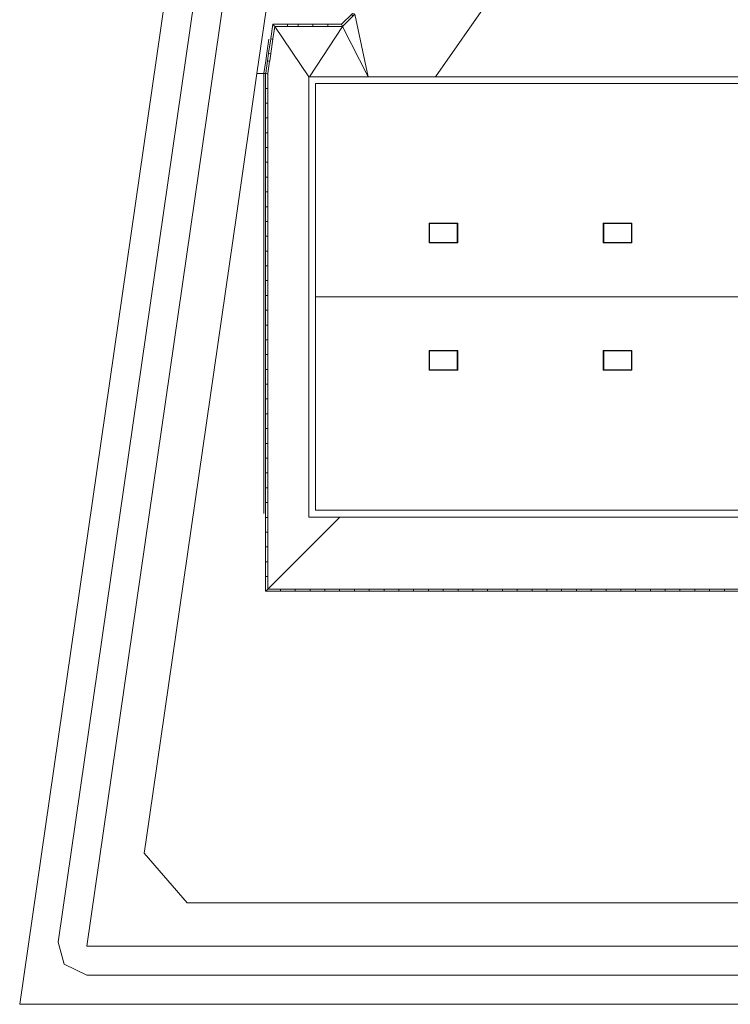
# Model space of a CAD drawing. Header units: millimetres. Extents: x -2624 to 101766, y -16 to 109490.
# Tile 1 of 151: x -2624 to 46357, y 0 to 67890. Entities that reach past the tile are written whole.
import ezdxf

# ---------------------------------------------------------------- set-up
doc = ezdxf.new("R2010")
doc.units = ezdxf.units.MM
doc.header["$MEASUREMENT"] = 0
for name, color, linetype in [('Finitions - Etanchéité.5-Etanchéité', 7, 'Continuous'), ('L1', 7, 'Continuous'), ('Métal _ Bardage.Charp_Couv_Bard_Métal', 7, 'Continuous'), ('Métal _ Finitions.Charp_Couv_Bard_Méta', 7, 'Continuous'), ('Nouveau_VRD _ Voirie 3d.VRD', 7, 'Continuous'), ('VRD _ Bordure.VRD', 7, 'Continuous')]:
    doc.layers.add(name, color=color, linetype=linetype)

# ---------------------------------------------------------------- blocks, each defined once
blk = doc.blocks.new('Élément de coupe_10')
at = {"layer": 'Finitions - Etanchéité.5-Etanchéité', "color": 5, "linetype": 'Continuous', "lineweight": 15}
for p, q in [((25612, 53856), (25605, 53861)), ((27566, 53861), (25605, 53861)), ((25605, 53861), (25605, 52504)), ((25614, 53854), (25612, 53856)), ((25617, 53851), (25614, 53854)), ((25622, 53847), (25617, 53851)), ((25630, 52532), (25630, 53838)), ((25630, 53838), (27540, 53838)), ((27540, 53838), (27540, 52532)), ((27549, 53847), (27553, 53851)), ((27553, 53851), (27557, 53854)), ((27557, 53854), (27559, 53856)), ((27559, 53856), (27566, 53861)), ((27566, 52504), (27566, 53861)), ((25612, 52513), (25605, 52504)), ((25605, 52504), (27566, 52504)), ((25614, 52515), (25612, 52513)), ((25617, 52519), (25614, 52515)), ((25622, 52523), (25617, 52519)), ((25630, 52532), (25622, 52523)), ((27540, 52532), (25630, 52532)), ((27549, 52523), (27553, 52519)), ((27553, 52519), (27557, 52515)), ((27557, 52515), (27559, 52513)), ((27559, 52513), (27566, 52504))]:
    blk.add_line(p, q, dxfattribs=at)
blk = doc.blocks.new('Élément de coupe_11')
at = {"layer": 'Finitions - Etanchéité.5-Etanchéité', "color": 252, "linetype": 'Continuous', "lineweight": 15}
blk.add_line((88401, 48778), (17769, 48778), dxfattribs=at)
blk = doc.blocks.new('Élément de coupe_12')
at = {"layer": 'Finitions - Etanchéité.5-Etanchéité', "color": 5, "linetype": 'Continuous', "lineweight": 15}
for p, q in [((25612, 45081), (25605, 45090)), ((25605, 45090), (27566, 45090)), ((25605, 43732), (25605, 45090)), ((25614, 45078), (25612, 45081)), ((25617, 45075), (25614, 45078)), ((25622, 45071), (25617, 45075)), ((25630, 45062), (25622, 45071)), ((25630, 45062), (25630, 43755)), ((27540, 45062), (25630, 45062)), ((27540, 43755), (27540, 45062)), ((27549, 45071), (27553, 45075)), ((27553, 45075), (27557, 45078)), ((27557, 45078), (27559, 45081)), ((27559, 45081), (27566, 45090)), ((27566, 45090), (27566, 43732)), ((25612, 43737), (25605, 43732)), ((27566, 43732), (25605, 43732)), ((25614, 43739), (25612, 43737)), ((25617, 43742), (25614, 43739)), ((25622, 43746), (25617, 43742)), ((25630, 43755), (27540, 43755)), ((27549, 43746), (27553, 43742)), ((27553, 43742), (27557, 43739)), ((27557, 43739), (27559, 43737)), ((27559, 43737), (27566, 43732))]:
    blk.add_line(p, q, dxfattribs=at)
blk = doc.blocks.new('Élément de coupe_14')
at = {"layer": 'Métal _ Finitions.Charp_Couv_Bard_Méta', "color": 7, "linetype": 'Continuous', "lineweight": 15}
for p, q in [((17769, 34067), (88401, 34067)), ((17299, 33597), (88871, 33597))]:
    blk.add_line(p, q, dxfattribs=at)
blk = doc.blocks.new('Élément de coupe_15')
at = {"layer": 'Métal _ Finitions.Charp_Couv_Bard_Méta', "color": 7, "linetype": 'Continuous', "lineweight": 15}
for p, q in [((17299, 33597), (17299, 63959)), ((17769, 34067), (17769, 63489))]:
    blk.add_line(p, q, dxfattribs=at)
blk = doc.blocks.new('Élément de coupe_16')
at = {"layer": 'Métal _ Bardage.Charp_Couv_Bard_Métal', "color": 7, "linetype": 'Continuous', "lineweight": 15}
for p, q in [((17298, 33596), (17298, 33697)), ((17298, 33697), (17299, 33697)), ((17298, 33596), (17299, 33596))]:
    blk.add_line(p, q, dxfattribs=at)
blk = doc.blocks.new('Élément de coupe_17')
at = {"layer": 'Métal _ Bardage.Charp_Couv_Bard_Métal', "color": 7, "linetype": 'Continuous', "lineweight": 15}
for p, q in [((17299, 33597), (17299, 33596)), ((17399, 33596), (17299, 33596)), ((17399, 33596), (17399, 33597))]:
    blk.add_line(p, q, dxfattribs=at)
blk = doc.blocks.new('Élément de coupe_18')
at = {"layer": 'Métal _ Finitions.Charp_Couv_Bard_Méta', "color": 7, "linetype": 'Continuous', "lineweight": 15}
for p, q in [((47871, 63959), (17299, 63959)), ((47401, 63489), (17769, 63489))]:
    blk.add_line(p, q, dxfattribs=at)
blk = doc.blocks.new('Élément de coupe_20')
at = {"layer": 'Finitions - Etanchéité.5-Etanchéité', "color": 5, "linetype": 'Continuous', "lineweight": 15}
for p, q in [((37612, 53856), (37605, 53861)), ((39566, 53861), (37605, 53861)), ((37605, 53861), (37605, 52504)), ((37614, 53854), (37612, 53856)), ((37617, 53851), (37614, 53854)), ((37622, 53847), (37617, 53851)), ((37630, 52532), (37630, 53838)), ((37630, 53838), (39540, 53838)), ((39540, 53838), (39540, 52532)), ((39549, 53847), (39553, 53851)), ((39553, 53851), (39557, 53854)), ((39557, 53854), (39559, 53856)), ((39559, 53856), (39566, 53861)), ((39566, 52504), (39566, 53861)), ((37612, 52513), (37605, 52504)), ((37605, 52504), (39566, 52504)), ((37614, 52515), (37612, 52513)), ((37617, 52519), (37614, 52515)), ((37622, 52523), (37617, 52519)), ((37630, 52532), (37622, 52523)), ((39540, 52532), (37630, 52532)), ((39549, 52523), (39553, 52519)), ((39553, 52519), (39557, 52515)), ((39557, 52515), (39559, 52513)), ((39559, 52513), (39566, 52504))]:
    blk.add_line(p, q, dxfattribs=at)
blk = doc.blocks.new('Élément de coupe_21')
at = {"layer": 'Finitions - Etanchéité.5-Etanchéité', "color": 5, "linetype": 'Continuous', "lineweight": 15}
for p, q in [((37612, 45081), (37605, 45090)), ((37605, 45090), (39566, 45090)), ((37605, 43732), (37605, 45090)), ((37614, 45078), (37612, 45081)), ((37617, 45075), (37614, 45078)), ((37622, 45071), (37617, 45075)), ((37630, 45062), (37622, 45071)), ((37630, 45062), (37630, 43755)), ((39540, 45062), (37630, 45062)), ((39540, 43755), (39540, 45062)), ((39549, 45071), (39553, 45075)), ((39553, 45075), (39557, 45078)), ((39557, 45078), (39559, 45081)), ((39559, 45081), (39566, 45090)), ((39566, 45090), (39566, 43732)), ((37612, 43737), (37605, 43732)), ((39566, 43732), (37605, 43732)), ((37614, 43739), (37612, 43737)), ((37617, 43742), (37614, 43739)), ((37622, 43746), (37617, 43742)), ((37630, 43755), (39540, 43755)), ((39549, 43746), (39553, 43742)), ((39553, 43742), (39557, 43739)), ((39557, 43739), (39559, 43737)), ((39559, 43737), (39566, 43732))]:
    blk.add_line(p, q, dxfattribs=at)
blk = doc.blocks.new('Élément de coupe_26')
at = {"layer": 'L1', "color": 7, "linetype": 'Continuous', "lineweight": 15}
for p, q in [((13730, 64173), (12340, 54558)), ((14210, 64173), (13730, 64173)), ((12340, 54558), (6067, 11184)), ((5957, 10429), (6067, 11184)), ((5957, 10429), (8926, 7000)), ((61175, 7000), (8926, 7000))]:
    blk.add_line(p, q, dxfattribs=at)
blk = doc.blocks.new('Élément de coupe_27')
at = {"layer": 'L1', "color": 7, "linetype": 'Continuous', "lineweight": 15}
for p, q in [((7996, 73426), (-2624, 0)), ((9769, 71711), (17, 4286)), ((436, 2779), (17, 4286)), ((436, 2779), (1996, 2000)), ((1996, 2000), (66206, 2000)), ((64908, 0), (-2624, 0))]:
    blk.add_line(p, q, dxfattribs=at)
blk = doc.blocks.new('Élément de coupe_33')
at = {"layer": 'VRD _ Bordure.VRD', "color": 7, "linetype": 'Continuous', "lineweight": 15}
for p, q in [((15350, 28601), (15350, 28627)), ((15350, 28597), (15350, 28601)), ((15350, 28590), (15350, 28597)), ((15350, 28582), (15350, 28590)), ((15350, 28477), (15350, 28582)), ((16370, 28601), (16370, 28627)), ((16370, 28597), (16370, 28601)), ((16370, 28590), (16370, 28597)), ((16370, 28582), (16370, 28590)), ((16370, 28477), (16370, 28582)), ((17390, 28601), (17390, 28627)), ((17390, 28597), (17390, 28601)), ((17390, 28590), (17390, 28597)), ((17390, 28582), (17390, 28590)), ((17390, 28477), (17390, 28582)), ((18410, 28601), (18410, 28627)), ((18410, 28597), (18410, 28601)), ((18410, 28590), (18410, 28597)), ((18410, 28582), (18410, 28590)), ((18410, 28477), (18410, 28582)), ((19430, 28601), (19430, 28627)), ((19430, 28597), (19430, 28601)), ((19430, 28590), (19430, 28597)), ((19430, 28582), (19430, 28590)), ((19430, 28477), (19430, 28582)), ((20450, 28601), (20450, 28627)), ((20450, 28597), (20450, 28601)), ((20450, 28590), (20450, 28597)), ((20450, 28582), (20450, 28590)), ((20450, 28477), (20450, 28582)), ((21470, 28601), (21470, 28627)), ((21470, 28597), (21470, 28601)), ((21470, 28590), (21470, 28597)), ((21470, 28582), (21470, 28590)), ((21470, 28477), (21470, 28582)), ((22490, 28601), (22490, 28627)), ((22490, 28597), (22490, 28601)), ((22490, 28590), (22490, 28597)), ((22490, 28582), (22490, 28590)), ((22490, 28477), (22490, 28582)), ((23510, 28601), (23510, 28627)), ((23510, 28597), (23510, 28601)), ((23510, 28590), (23510, 28597)), ((23510, 28582), (23510, 28590)), ((23510, 28477), (23510, 28582)), ((24530, 28601), (24530, 28627)), ((24530, 28597), (24530, 28601)), ((24530, 28590), (24530, 28597)), ((24530, 28582), (24530, 28590)), ((24530, 28477), (24530, 28582)), ((25550, 28601), (25550, 28627)), ((25550, 28597), (25550, 28601)), ((25550, 28590), (25550, 28597)), ((25550, 28582), (25550, 28590)), ((25550, 28477), (25550, 28582)), ((26570, 28601), (26570, 28627)), ((26570, 28597), (26570, 28601)), ((26570, 28590), (26570, 28597)), ((26570, 28582), (26570, 28590)), ((26570, 28477), (26570, 28582)), ((27590, 28601), (27590, 28627)), ((27590, 28597), (27590, 28601)), ((27590, 28590), (27590, 28597)), ((27590, 28582), (27590, 28590)), ((27590, 28477), (27590, 28582)), ((28610, 28601), (28610, 28627)), ((28610, 28597), (28610, 28601)), ((28610, 28590), (28610, 28597)), ((28610, 28582), (28610, 28590)), ((28610, 28477), (28610, 28582)), ((29630, 28601), (29630, 28627)), ((29630, 28597), (29630, 28601)), ((29630, 28590), (29630, 28597)), ((29630, 28582), (29630, 28590)), ((29630, 28477), (29630, 28582)), ((30650, 28601), (30650, 28627)), ((30650, 28597), (30650, 28601)), ((30650, 28590), (30650, 28597)), ((30650, 28582), (30650, 28590)), ((30650, 28477), (30650, 28582)), ((31670, 28601), (31670, 28627)), ((31670, 28597), (31670, 28601)), ((31670, 28590), (31670, 28597)), ((31670, 28582), (31670, 28590)), ((31670, 28477), (31670, 28582)), ((32690, 28601), (32690, 28627)), ((32690, 28597), (32690, 28601)), ((32690, 28590), (32690, 28597)), ((32690, 28582), (32690, 28590)), ((32690, 28477), (32690, 28582)), ((33710, 28601), (33710, 28627)), ((33710, 28597), (33710, 28601)), ((33710, 28590), (33710, 28597)), ((33710, 28582), (33710, 28590)), ((33710, 28477), (33710, 28582)), ((34730, 28601), (34730, 28627)), ((34730, 28597), (34730, 28601)), ((34730, 28590), (34730, 28597)), ((34730, 28582), (34730, 28590)), ((34730, 28477), (34730, 28582)), ((35750, 28601), (35750, 28627)), ((35750, 28597), (35750, 28601)), ((35750, 28590), (35750, 28597)), ((35750, 28582), (35750, 28590)), ((35750, 28477), (35750, 28582)), ((36770, 28601), (36770, 28627)), ((36770, 28597), (36770, 28601)), ((36770, 28590), (36770, 28597)), ((36770, 28582), (36770, 28590)), ((36770, 28477), (36770, 28582)), ((37790, 28601), (37790, 28627)), ((37790, 28597), (37790, 28601)), ((37790, 28590), (37790, 28597)), ((37790, 28582), (37790, 28590)), ((37790, 28477), (37790, 28582)), ((38810, 28601), (38810, 28627)), ((38810, 28597), (38810, 28601)), ((38810, 28590), (38810, 28597)), ((38810, 28582), (38810, 28590)), ((38810, 28477), (38810, 28582)), ((39830, 28601), (39830, 28627)), ((39830, 28597), (39830, 28601)), ((39830, 28590), (39830, 28597)), ((39830, 28582), (39830, 28590)), ((39830, 28477), (39830, 28582)), ((40850, 28601), (40850, 28627)), ((40850, 28597), (40850, 28601)), ((40850, 28590), (40850, 28597)), ((40850, 28582), (40850, 28590)), ((40850, 28477), (40850, 28582)), ((41870, 28601), (41870, 28627)), ((41870, 28597), (41870, 28601)), ((41870, 28590), (41870, 28597)), ((41870, 28582), (41870, 28590)), ((41870, 28477), (41870, 28582)), ((42890, 28601), (42890, 28627)), ((42890, 28597), (42890, 28601)), ((42890, 28590), (42890, 28597)), ((42890, 28582), (42890, 28590)), ((42890, 28477), (42890, 28582)), ((43910, 28601), (43910, 28627)), ((43910, 28597), (43910, 28601)), ((43910, 28590), (43910, 28597)), ((43910, 28582), (43910, 28590)), ((43910, 28477), (43910, 28582)), ((44930, 28601), (44930, 28627)), ((44930, 28597), (44930, 28601)), ((44930, 28590), (44930, 28597)), ((44930, 28582), (44930, 28590)), ((44930, 28477), (44930, 28582)), ((45950, 28601), (45950, 28627)), ((45950, 28597), (45950, 28601)), ((45950, 28590), (45950, 28597)), ((45950, 28582), (45950, 28590)), ((45950, 28477), (45950, 28582)), ((46970, 28601), (46970, 28627)), ((46970, 28597), (46970, 28601)), ((46970, 28590), (46970, 28597)), ((46970, 28582), (46970, 28590)), ((46970, 28477), (46970, 28582)), ((47990, 28601), (47990, 28627)), ((47990, 28597), (47990, 28601)), ((47990, 28590), (47990, 28597)), ((47990, 28582), (47990, 28590)), ((47990, 28477), (47990, 28582)), ((49010, 28601), (49010, 28627)), ((49010, 28597), (49010, 28601)), ((49010, 28590), (49010, 28597)), ((49010, 28582), (49010, 28590)), ((49010, 28477), (49010, 28582)), ((50030, 28601), (50030, 28627)), ((50030, 28597), (50030, 28601)), ((50030, 28590), (50030, 28597)), ((50030, 28582), (50030, 28590)), ((50030, 28477), (50030, 28582)), ((51050, 28601), (51050, 28627)), ((51050, 28597), (51050, 28601)), ((51050, 28590), (51050, 28597)), ((51050, 28582), (51050, 28590)), ((51050, 28477), (51050, 28582)), ((52070, 28601), (52070, 28627)), ((52070, 28597), (52070, 28601)), ((52070, 28590), (52070, 28597)), ((52070, 28582), (52070, 28590)), ((52070, 28477), (52070, 28582)), ((53090, 28601), (53090, 28627)), ((53090, 28597), (53090, 28601)), ((53090, 28590), (53090, 28597)), ((53090, 28582), (53090, 28590)), ((53090, 28477), (53090, 28582)), ((54110, 28601), (54110, 28627)), ((54110, 28597), (54110, 28601)), ((54110, 28590), (54110, 28597)), ((54110, 28582), (54110, 28590)), ((54110, 28477), (54110, 28582)), ((55130, 28601), (55130, 28627)), ((55130, 28597), (55130, 28601)), ((55130, 28590), (55130, 28597)), ((55130, 28582), (55130, 28590)), ((55130, 28477), (55130, 28582)), ((56150, 28601), (56150, 28627)), ((56150, 28597), (56150, 28601)), ((56150, 28590), (56150, 28597)), ((56150, 28582), (56150, 28590)), ((56150, 28477), (56150, 28582)), ((57170, 28601), (57170, 28627)), ((57170, 28597), (57170, 28601)), ((57170, 28590), (57170, 28597)), ((57170, 28582), (57170, 28590)), ((57170, 28477), (57170, 28582)), ((58190, 28601), (58190, 28627)), ((58190, 28597), (58190, 28601)), ((58190, 28590), (58190, 28597)), ((58190, 28582), (58190, 28590)), ((58190, 28477), (58190, 28582)), ((59210, 28601), (59210, 28627)), ((59210, 28597), (59210, 28601)), ((59210, 28590), (59210, 28597)), ((59210, 28582), (59210, 28590)), ((59210, 28477), (59210, 28582)), ((60230, 28601), (60230, 28627)), ((60230, 28597), (60230, 28601)), ((60230, 28590), (60230, 28597)), ((60230, 28582), (60230, 28590)), ((60230, 28477), (60230, 28582)), ((61250, 28601), (61250, 28627)), ((61250, 28597), (61250, 28601)), ((61250, 28590), (61250, 28597)), ((61250, 28582), (61250, 28590)), ((61250, 28477), (61250, 28582)), ((62270, 28601), (62270, 28627)), ((62270, 28597), (62270, 28601)), ((62270, 28590), (62270, 28597)), ((62270, 28582), (62270, 28590)), ((62270, 28477), (62270, 28582)), ((63290, 28601), (63290, 28627)), ((63290, 28597), (63290, 28601)), ((63290, 28590), (63290, 28597)), ((63290, 28582), (63290, 28590)), ((63290, 28477), (63290, 28582)), ((64310, 28601), (64310, 28627)), ((64310, 28597), (64310, 28601)), ((64310, 28590), (64310, 28597)), ((64310, 28582), (64310, 28590)), ((64310, 28477), (64310, 28582)), ((65330, 28601), (65330, 28627)), ((65330, 28597), (65330, 28601)), ((65330, 28590), (65330, 28597)), ((65330, 28582), (65330, 28590)), ((65330, 28477), (65330, 28582)), ((66350, 28601), (66350, 28627)), ((66350, 28597), (66350, 28601)), ((66350, 28590), (66350, 28597)), ((66350, 28582), (66350, 28590)), ((66350, 28477), (66350, 28582)), ((67370, 28601), (67370, 28627)), ((67370, 28597), (67370, 28601)), ((67370, 28590), (67370, 28597)), ((67370, 28582), (67370, 28590)), ((67370, 28477), (67370, 28582)), ((68390, 28601), (68390, 28627)), ((68390, 28597), (68390, 28601)), ((68390, 28590), (68390, 28597)), ((68390, 28582), (68390, 28590)), ((68390, 28477), (68390, 28582)), ((69410, 28601), (69410, 28627)), ((69410, 28597), (69410, 28601)), ((69410, 28590), (69410, 28597)), ((69410, 28582), (69410, 28590)), ((69410, 28477), (69410, 28582)), ((70430, 28601), (70430, 28627)), ((70430, 28597), (70430, 28601)), ((70430, 28590), (70430, 28597)), ((70430, 28582), (70430, 28590)), ((70430, 28477), (70430, 28582)), ((71450, 28601), (71450, 28627)), ((71450, 28597), (71450, 28601)), ((71450, 28590), (71450, 28597)), ((71450, 28582), (71450, 28590)), ((71450, 28477), (71450, 28582)), ((72470, 28601), (72470, 28627)), ((72470, 28597), (72470, 28601)), ((72470, 28590), (72470, 28597)), ((72470, 28582), (72470, 28590)), ((72470, 28477), (72470, 28582)), ((73490, 28601), (73490, 28627)), ((73490, 28597), (73490, 28601)), ((73490, 28590), (73490, 28597)), ((73490, 28582), (73490, 28590)), ((73490, 28477), (73490, 28582)), ((74510, 28601), (74510, 28627)), ((74510, 28597), (74510, 28601)), ((74510, 28590), (74510, 28597)), ((74510, 28582), (74510, 28590)), ((74510, 28477), (74510, 28582)), ((75530, 28601), (75530, 28627)), ((75530, 28597), (75530, 28601)), ((75530, 28590), (75530, 28597)), ((75530, 28582), (75530, 28590)), ((75530, 28477), (75530, 28582)), ((76550, 28601), (76550, 28627)), ((76550, 28597), (76550, 28601)), ((76550, 28590), (76550, 28597)), ((76550, 28582), (76550, 28590)), ((76550, 28477), (76550, 28582)), ((77570, 28601), (77570, 28627)), ((77570, 28597), (77570, 28601)), ((77570, 28590), (77570, 28597)), ((77570, 28582), (77570, 28590)), ((77570, 28477), (77570, 28582)), ((78590, 28601), (78590, 28627)), ((78590, 28597), (78590, 28601)), ((78590, 28590), (78590, 28597)), ((78590, 28582), (78590, 28590)), ((78590, 28477), (78590, 28582)), ((79610, 28601), (79610, 28627)), ((79610, 28597), (79610, 28601)), ((79610, 28590), (79610, 28597)), ((79610, 28582), (79610, 28590)), ((79610, 28477), (79610, 28582)), ((80630, 28601), (80630, 28627)), ((80630, 28597), (80630, 28601)), ((80630, 28590), (80630, 28597)), ((80630, 28582), (80630, 28590)), ((80630, 28477), (80630, 28582)), ((81650, 28601), (81650, 28627)), ((81650, 28597), (81650, 28601)), ((81650, 28590), (81650, 28597)), ((81650, 28582), (81650, 28590)), ((81650, 28477), (81650, 28582)), ((82670, 28601), (82670, 28627)), ((82670, 28597), (82670, 28601)), ((82670, 28590), (82670, 28597)), ((82670, 28582), (82670, 28590)), ((82670, 28477), (82670, 28582)), ((83690, 28601), (83690, 28627)), ((83690, 28597), (83690, 28601)), ((83690, 28590), (83690, 28597)), ((83690, 28582), (83690, 28590)), ((83690, 28477), (83690, 28582)), ((84710, 28601), (84710, 28627)), ((84710, 28597), (84710, 28601)), ((84710, 28590), (84710, 28597)), ((84710, 28582), (84710, 28590)), ((84710, 28477), (84710, 28582)), ((85730, 28601), (85730, 28627)), ((85730, 28597), (85730, 28601)), ((85730, 28590), (85730, 28597)), ((85730, 28582), (85730, 28590)), ((85730, 28477), (85730, 28582)), ((86750, 28601), (86750, 28627)), ((86750, 28597), (86750, 28601)), ((86750, 28590), (86750, 28597)), ((86750, 28582), (86750, 28590)), ((86750, 28477), (86750, 28582)), ((87770, 28601), (87770, 28627)), ((87770, 28597), (87770, 28601)), ((87770, 28590), (87770, 28597)), ((87770, 28582), (87770, 28590)), ((87770, 28477), (87770, 28582)), ((88290, 28627), (88290, 28601)), ((88290, 28601), (88290, 28597)), ((88290, 28597), (88290, 28590)), ((88290, 28590), (88290, 28582)), ((88290, 28582), (88290, 28477)), ((14330, 28477), (15330, 28477)), ((15330, 28477), (15350, 28477)), ((15350, 28477), (16350, 28477)), ((16350, 28477), (16370, 28477)), ((16370, 28477), (17370, 28477)), ((17370, 28477), (17390, 28477)), ((17390, 28477), (18390, 28477)), ((18390, 28477), (18410, 28477)), ((18410, 28477), (19410, 28477)), ((19410, 28477), (19430, 28477)), ((19430, 28477), (20430, 28477)), ((20430, 28477), (20450, 28477)), ((20450, 28477), (21450, 28477)), ((21450, 28477), (21470, 28477)), ((21470, 28477), (22470, 28477)), ((22470, 28477), (22490, 28477)), ((22490, 28477), (23490, 28477)), ((23490, 28477), (23510, 28477)), ((23510, 28477), (24510, 28477)), ((24510, 28477), (24530, 28477)), ((24530, 28477), (25530, 28477)), ((25530, 28477), (25550, 28477)), ((25550, 28477), (26550, 28477)), ((26550, 28477), (26570, 28477)), ((26570, 28477), (27570, 28477)), ((27570, 28477), (27590, 28477)), ((27590, 28477), (28590, 28477)), ((28590, 28477), (28610, 28477)), ((28610, 28477), (29610, 28477)), ((29610, 28477), (29630, 28477)), ((29630, 28477), (30630, 28477)), ((30630, 28477), (30650, 28477)), ((30650, 28477), (31650, 28477)), ((31650, 28477), (31670, 28477)), ((31670, 28477), (32670, 28477)), ((32670, 28477), (32690, 28477)), ((32690, 28477), (33690, 28477)), ((33690, 28477), (33710, 28477)), ((33710, 28477), (34710, 28477)), ((34710, 28477), (34730, 28477)), ((34730, 28477), (35730, 28477)), ((35730, 28477), (35750, 28477)), ((35750, 28477), (36750, 28477)), ((36750, 28477), (36770, 28477)), ((36770, 28477), (37770, 28477)), ((37770, 28477), (37790, 28477)), ((37790, 28477), (38790, 28477)), ((38790, 28477), (38810, 28477)), ((38810, 28477), (39810, 28477)), ((39810, 28477), (39830, 28477)), ((39830, 28477), (40830, 28477)), ((40830, 28477), (40850, 28477)), ((40850, 28477), (41850, 28477)), ((41850, 28477), (41870, 28477)), ((41870, 28477), (42870, 28477)), ((42870, 28477), (42890, 28477)), ((42890, 28477), (43890, 28477)), ((43890, 28477), (43910, 28477)), ((43910, 28477), (44910, 28477)), ((44910, 28477), (44930, 28477)), ((44930, 28477), (45930, 28477)), ((45930, 28477), (45950, 28477)), ((45950, 28477), (46950, 28477)), ((46950, 28477), (46970, 28477)), ((46970, 28477), (47970, 28477)), ((47970, 28477), (47990, 28477)), ((47990, 28477), (48990, 28477)), ((48990, 28477), (49010, 28477)), ((49010, 28477), (50010, 28477)), ((50010, 28477), (50030, 28477)), ((50030, 28477), (51030, 28477)), ((51030, 28477), (51050, 28477)), ((51050, 28477), (52050, 28477)), ((52050, 28477), (52070, 28477)), ((52070, 28477), (53070, 28477)), ((53070, 28477), (53090, 28477)), ((53090, 28477), (54090, 28477)), ((54090, 28477), (54110, 28477)), ((54110, 28477), (55110, 28477)), ((55110, 28477), (55130, 28477)), ((55130, 28477), (56130, 28477)), ((56130, 28477), (56150, 28477)), ((56150, 28477), (57150, 28477)), ((57150, 28477), (57170, 28477)), ((57170, 28477), (58170, 28477)), ((58170, 28477), (58190, 28477)), ((58190, 28477), (59190, 28477)), ((59190, 28477), (59210, 28477)), ((59210, 28477), (60210, 28477)), ((60210, 28477), (60230, 28477)), ((60230, 28477), (61230, 28477)), ((61230, 28477), (61250, 28477)), ((61250, 28477), (62250, 28477)), ((62250, 28477), (62270, 28477)), ((62270, 28477), (63270, 28477)), ((63270, 28477), (63290, 28477)), ((63290, 28477), (64290, 28477)), ((64290, 28477), (64310, 28477)), ((64310, 28477), (65310, 28477)), ((65310, 28477), (65330, 28477)), ((65330, 28477), (66330, 28477)), ((66330, 28477), (66350, 28477)), ((66350, 28477), (67350, 28477)), ((67350, 28477), (67370, 28477)), ((67370, 28477), (68370, 28477)), ((68370, 28477), (68390, 28477)), ((68390, 28477), (69390, 28477)), ((69390, 28477), (69410, 28477)), ((69410, 28477), (70410, 28477)), ((70410, 28477), (70430, 28477)), ((70430, 28477), (71430, 28477)), ((71430, 28477), (71450, 28477)), ((71450, 28477), (72450, 28477)), ((72450, 28477), (72470, 28477)), ((72470, 28477), (73470, 28477)), ((73470, 28477), (73490, 28477)), ((73490, 28477), (74490, 28477)), ((74490, 28477), (74510, 28477)), ((74510, 28477), (75510, 28477)), ((75510, 28477), (75530, 28477)), ((75530, 28477), (76530, 28477)), ((76530, 28477), (76550, 28477)), ((76550, 28477), (77550, 28477)), ((77550, 28477), (77570, 28477)), ((77570, 28477), (78570, 28477)), ((78570, 28477), (78590, 28477)), ((78590, 28477), (79590, 28477)), ((79590, 28477), (79610, 28477)), ((79610, 28477), (80610, 28477)), ((80610, 28477), (80630, 28477)), ((80630, 28477), (81630, 28477)), ((81630, 28477), (81650, 28477)), ((81650, 28477), (82650, 28477)), ((82650, 28477), (82670, 28477)), ((82670, 28477), (83670, 28477)), ((83670, 28477), (83690, 28477)), ((83690, 28477), (84690, 28477)), ((84690, 28477), (84710, 28477)), ((84710, 28477), (85710, 28477)), ((85710, 28477), (85730, 28477)), ((85730, 28477), (86730, 28477)), ((86730, 28477), (86750, 28477)), ((86750, 28477), (87750, 28477)), ((87750, 28477), (87770, 28477)), ((87770, 28477), (88270, 28477)), ((88270, 28477), (88290, 28477)), ((88290, 28477), (88821, 28477)), ((88821, 28477), (88841, 28477))]:
    blk.add_line(p, q, dxfattribs=at)
blk = doc.blocks.new('Élément de coupe_55')
at = {"layer": 'Nouveau_VRD _ Voirie 3d.VRD', "color": 251, "linetype": 'Continuous', "lineweight": 15, "true_color": 0x6a6a6a}
for p, q in [((89903, 37366), (89841, 37427)), ((91706, 35563), (89938, 37330)), ((98641, 28627), (91741, 35527)), ((19450, 33597), (14480, 28627)), ((14480, 28627), (98641, 28627))]:
    blk.add_line(p, q, dxfattribs=at)
blk = doc.blocks.new('Élément de coupe_124')
at = {"layer": 'Métal _ Bardage.Charp_Couv_Bard_Métal', "color": 7, "linetype": 'Continuous', "lineweight": 15}
for p, q in [((17298, 63961), (17298, 63859)), ((17299, 63961), (17298, 63961)), ((17299, 63859), (17298, 63859))]:
    blk.add_line(p, q, dxfattribs=at)
blk = doc.blocks.new('Élément de coupe_125')
at = {"layer": 'Métal _ Bardage.Charp_Couv_Bard_Métal', "color": 7, "linetype": 'Continuous', "lineweight": 15}
for p, q in [((17399, 63961), (17299, 63961)), ((17299, 63961), (17299, 63959)), ((17399, 63959), (17399, 63961))]:
    blk.add_line(p, q, dxfattribs=at)
blk = doc.blocks.new('Élément de coupe_134')
at = {"layer": 'VRD _ Bordure.VRD', "color": 7, "linetype": 'Continuous', "lineweight": 15}
for p, q in [((14823, 67578), (14913, 67474)), ((14913, 67474), (14921, 67465)), ((14921, 67465), (14926, 67459)), ((14926, 67459), (14930, 67455)), ((14930, 67455), (14953, 67428)), ((15843, 67578), (15843, 67474)), ((15843, 67474), (15843, 67465)), ((15843, 67465), (15843, 67459)), ((15843, 67459), (15843, 67455)), ((15843, 67455), (15843, 67428)), ((16569, 67578), (16569, 67474)), ((16569, 67474), (16569, 67465)), ((16569, 67465), (16569, 67459)), ((16569, 67459), (16569, 67455)), ((16569, 67455), (16569, 67428)), ((17589, 67428), (16589, 67428)), ((17589, 67578), (17589, 67474)), ((17589, 67474), (17589, 67465)), ((17589, 67465), (17589, 67459)), ((17589, 67459), (17589, 67455)), ((17589, 67455), (17589, 67428)), ((17609, 67428), (17589, 67428)), ((18609, 67428), (17609, 67428)), ((18609, 67578), (18609, 67474)), ((18609, 67474), (18609, 67465)), ((18609, 67465), (18609, 67459)), ((18609, 67459), (18609, 67455)), ((18609, 67455), (18609, 67428)), ((18629, 67428), (18609, 67428)), ((19629, 67428), (18629, 67428))]:
    blk.add_line(p, q, dxfattribs=at)
blk = doc.blocks.new('Élément de coupe_135')
at = {"layer": 'Nouveau_VRD _ Voirie 3d.VRD', "color": 251, "linetype": 'Continuous', "lineweight": 15, "true_color": 0x6a6a6a}
for p, q in [((25823, 76579), (19361, 73352)), ((25853, 76440), (25823, 76579)), ((25923, 76165), (25853, 76440)), ((26003, 75893), (25923, 76165)), ((26093, 75623), (26003, 75893)), ((26192, 75357), (26093, 75623)), ((26300, 75094), (26192, 75357)), ((26418, 74836), (26300, 75094)), ((26544, 74582), (26418, 74836)), ((26680, 74332), (26544, 74582)), ((26825, 74088), (26680, 74332)), ((26978, 73848), (26825, 74088)), ((27139, 73615), (26978, 73848)), ((27309, 73387), (27139, 73615)), ((27486, 73165), (27309, 73387)), ((27672, 72950), (27486, 73165)), ((27865, 72742), (27672, 72950)), ((28065, 72540), (27865, 72742)), ((28272, 72346), (28065, 72540)), ((28486, 72159), (28272, 72346)), ((28570, 72091), (28486, 72159)), ((28706, 71980), (28672, 72008)), ((28816, 71897), (28706, 71980)), ((29055, 71724), (29004, 71760)), ((29581, 71385), (29560, 71398)), ((29801, 71261), (29691, 71321)), ((30132, 71089), (29977, 71167)), ((30170, 71070), (30158, 71076)), ((30232, 71041), (30192, 71060)), ((30669, 70850), (30555, 70898)), ((30702, 70838), (30669, 70850)), ((30701, 70626), (30759, 70709)), ((26046, 63959), (30394, 70187)), ((30470, 70296), (30567, 70434)), ((20466, 68271), (20467, 68269)), ((20467, 68266), (21404, 63959))]:
    blk.add_line(p, q, dxfattribs=at)
blk = doc.blocks.new('Élément de coupe_136')
at = {"layer": 'VRD _ Bordure.VRD', "color": 7, "linetype": 'Continuous', "lineweight": 15}
for p, q in [((20319, 68182), (20245, 68256)), ((20305, 68316), (20419, 68283)), ((20324, 68176), (20319, 68182)), ((20329, 68171), (20324, 68176)), ((20332, 68168), (20329, 68171)), ((20351, 68150), (20332, 68168)), ((20336, 68135), (20351, 68150)), ((20351, 68150), (20455, 68254)), ((20419, 68283), (20429, 68280)), ((20429, 68280), (20436, 68278)), ((20436, 68278), (20440, 68277)), ((20440, 68277), (20469, 68268)), ((20455, 68254), (20467, 68266)), ((19611, 67474), (19567, 67578)), ((19614, 67465), (19611, 67474)), ((19617, 67459), (19614, 67465)), ((19618, 67455), (19617, 67459)), ((19629, 67428), (19618, 67455))]:
    blk.add_line(p, q, dxfattribs=at)
blk = doc.blocks.new('Élément de coupe_137')
at = {"layer": 'Nouveau_VRD _ Voirie 3d.VRD', "color": 251, "linetype": 'Continuous', "lineweight": 15, "true_color": 0x6a6a6a}
for p, q in [((20336, 68135), (19629, 67428)), ((21404, 63959), (20469, 68268)), ((19629, 67428), (21395, 63959))]:
    blk.add_line(p, q, dxfattribs=at)
blk = doc.blocks.new('Élément de coupe_1487')
at = {"layer": 'L1', "color": 7, "linetype": 'Continuous', "lineweight": 15}
for p, q in [((11689, 71019), (10876, 65393)), ((1996, 4000), (10876, 65393)), ((67504, 4000), (1996, 4000))]:
    blk.add_line(p, q, dxfattribs=at)
blk = doc.blocks.new('Élément de coupe_1489')
at = {"layer": 'VRD _ Bordure.VRD', "color": 7, "linetype": 'Continuous', "lineweight": 15}
for p, q in [((14210, 63153), (14210, 64182)), ((14330, 64153), (14330, 64173)), ((14330, 63153), (14330, 64153)), ((14210, 62137), (14210, 63153)), ((14330, 63133), (14330, 63153)), ((14435, 63153), (14330, 63153)), ((14443, 63153), (14435, 63153)), ((14450, 63153), (14443, 63153)), ((14454, 63153), (14450, 63153)), ((14480, 63153), (14454, 63153)), ((14330, 62137), (14330, 63133)), ((14210, 61117), (14210, 62137)), ((14330, 62137), (14435, 62137)), ((14330, 62117), (14330, 62137)), ((14330, 61117), (14330, 62117)), ((14435, 62137), (14443, 62137)), ((14443, 62137), (14450, 62137)), ((14450, 62137), (14454, 62137)), ((14454, 62137), (14480, 62137)), ((14210, 60097), (14210, 61117)), ((14330, 61117), (14435, 61117)), ((14330, 61097), (14330, 61117)), ((14435, 61117), (14443, 61117)), ((14443, 61117), (14450, 61117)), ((14450, 61117), (14454, 61117)), ((14454, 61117), (14480, 61117)), ((14330, 60097), (14330, 61097)), ((14210, 59077), (14210, 60097)), ((14330, 60097), (14435, 60097)), ((14330, 60077), (14330, 60097)), ((14330, 59077), (14330, 60077)), ((14435, 60097), (14443, 60097)), ((14443, 60097), (14450, 60097)), ((14450, 60097), (14454, 60097)), ((14454, 60097), (14480, 60097)), ((14210, 58057), (14210, 59077)), ((14330, 59077), (14435, 59077)), ((14330, 59057), (14330, 59077)), ((14435, 59077), (14443, 59077)), ((14443, 59077), (14450, 59077)), ((14450, 59077), (14454, 59077)), ((14454, 59077), (14480, 59077)), ((14330, 58057), (14330, 59057)), ((14210, 57037), (14210, 58057)), ((14330, 58057), (14435, 58057)), ((14330, 58037), (14330, 58057)), ((14330, 57037), (14330, 58037)), ((14435, 58057), (14443, 58057)), ((14443, 58057), (14450, 58057)), ((14450, 58057), (14454, 58057)), ((14454, 58057), (14480, 58057)), ((14210, 56017), (14210, 57037)), ((14330, 57037), (14435, 57037)), ((14330, 57017), (14330, 57037)), ((14435, 57037), (14443, 57037)), ((14443, 57037), (14450, 57037)), ((14450, 57037), (14454, 57037)), ((14454, 57037), (14480, 57037)), ((14330, 56017), (14330, 57017)), ((14210, 54997), (14210, 56017)), ((14330, 56017), (14435, 56017)), ((14330, 55997), (14330, 56017)), ((14330, 54997), (14330, 55997)), ((14435, 56017), (14443, 56017)), ((14443, 56017), (14450, 56017)), ((14450, 56017), (14454, 56017)), ((14454, 56017), (14480, 56017)), ((14210, 53977), (14210, 54997)), ((14330, 54997), (14435, 54997)), ((14330, 54977), (14330, 54997)), ((14435, 54997), (14443, 54997)), ((14443, 54997), (14450, 54997)), ((14450, 54997), (14454, 54997)), ((14454, 54997), (14480, 54997)), ((14330, 53977), (14330, 54977)), ((14210, 52957), (14210, 53977)), ((14330, 53977), (14435, 53977)), ((14330, 53957), (14330, 53977)), ((14330, 52957), (14330, 53957)), ((14435, 53977), (14443, 53977)), ((14443, 53977), (14450, 53977)), ((14450, 53977), (14454, 53977)), ((14454, 53977), (14480, 53977)), ((14210, 51937), (14210, 52957)), ((14330, 52957), (14435, 52957)), ((14330, 52937), (14330, 52957)), ((14435, 52957), (14443, 52957)), ((14443, 52957), (14450, 52957)), ((14450, 52957), (14454, 52957)), ((14454, 52957), (14480, 52957)), ((14330, 51937), (14330, 52937)), ((14210, 50917), (14210, 51937)), ((14330, 51937), (14435, 51937)), ((14330, 51917), (14330, 51937)), ((14330, 50917), (14330, 51917)), ((14435, 51937), (14443, 51937)), ((14443, 51937), (14450, 51937)), ((14450, 51937), (14454, 51937)), ((14454, 51937), (14480, 51937)), ((14210, 49897), (14210, 50917)), ((14330, 50917), (14435, 50917)), ((14330, 50897), (14330, 50917)), ((14330, 49897), (14330, 50897)), ((14435, 50917), (14443, 50917)), ((14443, 50917), (14450, 50917)), ((14450, 50917), (14454, 50917)), ((14454, 50917), (14480, 50917)), ((14210, 48877), (14210, 49897)), ((14330, 49897), (14435, 49897)), ((14330, 49877), (14330, 49897)), ((14330, 48877), (14330, 49877)), ((14435, 49897), (14443, 49897)), ((14443, 49897), (14450, 49897)), ((14450, 49897), (14454, 49897)), ((14454, 49897), (14480, 49897)), ((14210, 47857), (14210, 48877)), ((14330, 48877), (14435, 48877)), ((14330, 48857), (14330, 48877)), ((14330, 47857), (14330, 48857)), ((14435, 48877), (14443, 48877)), ((14443, 48877), (14450, 48877)), ((14450, 48877), (14454, 48877)), ((14454, 48877), (14480, 48877)), ((14210, 46837), (14210, 47857)), ((14330, 47857), (14435, 47857)), ((14330, 47837), (14330, 47857)), ((14330, 46837), (14330, 47837)), ((14435, 47857), (14443, 47857)), ((14443, 47857), (14450, 47857)), ((14450, 47857), (14454, 47857)), ((14454, 47857), (14480, 47857)), ((14210, 45817), (14210, 46837)), ((14330, 46837), (14435, 46837)), ((14330, 46817), (14330, 46837)), ((14330, 45817), (14330, 46817)), ((14435, 46837), (14443, 46837)), ((14443, 46837), (14450, 46837)), ((14450, 46837), (14454, 46837)), ((14454, 46837), (14480, 46837)), ((14210, 44797), (14210, 45817)), ((14330, 45817), (14435, 45817)), ((14330, 45797), (14330, 45817)), ((14330, 44797), (14330, 45797)), ((14435, 45817), (14443, 45817)), ((14443, 45817), (14450, 45817)), ((14450, 45817), (14454, 45817)), ((14454, 45817), (14480, 45817)), ((14210, 43777), (14210, 44797)), ((14330, 44797), (14435, 44797)), ((14330, 44777), (14330, 44797)), ((14330, 43777), (14330, 44777)), ((14435, 44797), (14443, 44797)), ((14443, 44797), (14450, 44797)), ((14450, 44797), (14454, 44797)), ((14454, 44797), (14480, 44797)), ((14210, 42757), (14210, 43777)), ((14330, 43777), (14435, 43777)), ((14330, 43757), (14330, 43777)), ((14330, 42757), (14330, 43757)), ((14435, 43777), (14443, 43777)), ((14443, 43777), (14450, 43777)), ((14450, 43777), (14454, 43777)), ((14454, 43777), (14480, 43777)), ((14210, 41737), (14210, 42757)), ((14330, 42757), (14435, 42757)), ((14330, 42737), (14330, 42757)), ((14330, 41737), (14330, 42737)), ((14435, 42757), (14443, 42757)), ((14443, 42757), (14450, 42757)), ((14450, 42757), (14454, 42757)), ((14454, 42757), (14480, 42757)), ((14210, 40717), (14210, 41737)), ((14330, 41737), (14435, 41737)), ((14330, 41717), (14330, 41737)), ((14330, 40717), (14330, 41717)), ((14435, 41737), (14443, 41737)), ((14443, 41737), (14450, 41737)), ((14450, 41737), (14454, 41737)), ((14454, 41737), (14480, 41737)), ((14210, 39697), (14210, 40717)), ((14330, 40717), (14435, 40717)), ((14330, 40697), (14330, 40717)), ((14330, 39697), (14330, 40697)), ((14435, 40717), (14443, 40717)), ((14443, 40717), (14450, 40717)), ((14450, 40717), (14454, 40717)), ((14454, 40717), (14480, 40717)), ((14210, 38677), (14210, 39697)), ((14330, 39697), (14435, 39697)), ((14330, 39677), (14330, 39697)), ((14330, 38677), (14330, 39677)), ((14435, 39697), (14443, 39697)), ((14443, 39697), (14450, 39697)), ((14450, 39697), (14454, 39697)), ((14454, 39697), (14480, 39697)), ((14210, 37657), (14210, 38677)), ((14330, 38677), (14435, 38677)), ((14330, 38657), (14330, 38677)), ((14330, 37657), (14330, 38657)), ((14435, 38677), (14443, 38677)), ((14443, 38677), (14450, 38677)), ((14450, 38677), (14454, 38677)), ((14454, 38677), (14480, 38677)), ((14210, 36637), (14210, 37657)), ((14330, 37657), (14435, 37657)), ((14330, 37637), (14330, 37657)), ((14330, 36637), (14330, 37637)), ((14435, 37657), (14443, 37657)), ((14443, 37657), (14450, 37657)), ((14450, 37657), (14454, 37657)), ((14454, 37657), (14480, 37657)), ((14210, 35617), (14210, 36637)), ((14330, 36637), (14435, 36637)), ((14330, 36617), (14330, 36637)), ((14330, 35617), (14330, 36617)), ((14435, 36637), (14443, 36637)), ((14443, 36637), (14450, 36637)), ((14450, 36637), (14454, 36637)), ((14454, 36637), (14480, 36637)), ((14210, 34597), (14210, 35617)), ((14330, 35617), (14435, 35617)), ((14330, 35597), (14330, 35617)), ((14330, 34597), (14330, 35597)), ((14435, 35617), (14443, 35617)), ((14443, 35617), (14450, 35617)), ((14450, 35617), (14454, 35617)), ((14454, 35617), (14480, 35617)), ((14210, 33848), (14210, 34597)), ((14330, 34597), (14435, 34597)), ((14330, 34577), (14330, 34597)), ((14330, 33577), (14330, 34577)), ((14435, 34597), (14443, 34597)), ((14443, 34597), (14450, 34597)), ((14450, 34597), (14454, 34597)), ((14454, 34597), (14480, 34597)), ((14330, 33577), (14435, 33577)), ((14330, 33557), (14330, 33577)), ((14330, 32557), (14330, 33557)), ((14435, 33577), (14443, 33577)), ((14443, 33577), (14450, 33577)), ((14450, 33577), (14454, 33577)), ((14454, 33577), (14480, 33577)), ((14330, 32557), (14435, 32557)), ((14330, 32537), (14330, 32557)), ((14330, 31537), (14330, 32537)), ((14435, 32557), (14443, 32557)), ((14443, 32557), (14450, 32557)), ((14450, 32557), (14454, 32557)), ((14454, 32557), (14480, 32557)), ((14330, 31537), (14435, 31537)), ((14330, 31517), (14330, 31537)), ((14330, 30517), (14330, 31517)), ((14435, 31537), (14443, 31537)), ((14443, 31537), (14450, 31537)), ((14450, 31537), (14454, 31537)), ((14454, 31537), (14480, 31537)), ((14330, 30517), (14435, 30517)), ((14330, 30497), (14330, 30517)), ((14330, 29497), (14330, 30497)), ((14435, 30517), (14443, 30517)), ((14443, 30517), (14450, 30517)), ((14450, 30517), (14454, 30517)), ((14454, 30517), (14480, 30517)), ((14330, 29497), (14435, 29497)), ((14330, 29477), (14330, 29497)), ((14330, 28477), (14330, 29477)), ((14435, 29497), (14443, 29497)), ((14443, 29497), (14450, 29497)), ((14450, 29497), (14454, 29497)), ((14454, 29497), (14480, 29497)), ((14435, 28582), (14330, 28477)), ((14443, 28590), (14435, 28582)), ((14450, 28597), (14443, 28590)), ((14454, 28601), (14450, 28597)), ((14480, 28627), (14454, 28601))]:
    blk.add_line(p, q, dxfattribs=at)
blk = doc.blocks.new('Élément de coupe_1490')
at = {"layer": 'L1', "color": 7, "linetype": 'Continuous', "lineweight": 15}
for p, q in [((18686, 75750), (18686, 75751)), ((15298, 75014), (15166, 74284)), ((16755, 75331), (15298, 75014)), ((16801, 75341), (16755, 75331)), ((13730, 64173), (15166, 74284)), ((19567, 67578), (20305, 68316)), ((14823, 67578), (19567, 67578))]:
    blk.add_line(p, q, dxfattribs=at)
blk = doc.blocks.new('Élément de coupe_1491')
at = {"layer": 'Nouveau_VRD _ Voirie 3d.VRD', "color": 251, "linetype": 'Continuous', "lineweight": 15, "true_color": 0x6a6a6a}
blk.add_line((14480, 64162), (14480, 28627), dxfattribs=at)
blk = doc.blocks.new('Élément de coupe_1492')
at = {"layer": 'VRD _ Bordure.VRD', "color": 7, "linetype": 'Continuous', "lineweight": 15}
for p, q in [((14823, 67578), (14680, 66589)), ((14953, 67428), (14828, 66567)), ((14552, 66542), (14412, 65576)), ((14677, 66569), (14534, 65579)), ((14680, 66589), (14677, 66569)), ((14677, 66569), (14780, 66554)), ((14825, 66547), (14682, 65558)), ((14780, 66554), (14789, 66553)), ((14789, 66553), (14795, 66552)), ((14795, 66552), (14799, 66551)), ((14799, 66551), (14825, 66547)), ((14828, 66567), (14825, 66547)), ((14412, 65576), (14338, 65062)), ((14531, 65559), (14459, 65064)), ((14534, 65579), (14531, 65559)), ((14531, 65559), (14634, 65544)), ((14679, 65538), (14608, 65043)), ((14634, 65544), (14643, 65543)), ((14643, 65543), (14649, 65542)), ((14649, 65542), (14653, 65542)), ((14653, 65542), (14679, 65538)), ((14682, 65558), (14679, 65538)), ((14338, 65062), (14210, 64182)), ((14456, 65045), (14333, 64193)), ((14459, 65064), (14456, 65045)), ((14560, 65030), (14456, 65045)), ((14605, 65023), (14483, 64182)), ((14568, 65028), (14560, 65030)), ((14575, 65028), (14568, 65028)), ((14578, 65027), (14575, 65028)), ((14605, 65023), (14578, 65027)), ((14608, 65043), (14605, 65023)), ((14210, 64182), (14330, 64173)), ((14333, 64193), (14330, 64173)), ((14330, 64173), (14435, 64166)), ((14435, 64166), (14443, 64165)), ((14443, 64165), (14450, 64165)), ((14450, 64165), (14454, 64164)), ((14454, 64164), (14480, 64162)), ((14483, 64182), (14480, 64162))]:
    blk.add_line(p, q, dxfattribs=at)
blk = doc.blocks.new('Élément de coupe_1493')
at = {"layer": 'Nouveau_VRD _ Voirie 3d.VRD', "color": 251, "linetype": 'Continuous', "lineweight": 15, "true_color": 0x6a6a6a}
for p, q in [((16589, 67428), (14953, 67428)), ((14953, 67428), (17308, 63961))]:
    blk.add_line(p, q, dxfattribs=at)
blk = doc.blocks.new('Élément de coupe_1495')
at = {"layer": 'Nouveau_VRD _ Voirie 3d.VRD', "color": 251, "linetype": 'Continuous', "lineweight": 15, "true_color": 0x6a6a6a}
blk.add_line((19629, 67428), (17352, 63961), dxfattribs=at)

msp = doc.modelspace()

# ---------------------------------------------------------------- block references
at = {"layer": 'Finitions - Etanchéité.5-Etanchéité', "lineweight": 0}
for name in ['Élément de coupe_10', 'Élément de coupe_20', 'Élément de coupe_11', 'Élément de coupe_12', 'Élément de coupe_21']:
    msp.add_blockref(name, (0, 0), dxfattribs=at)
at = {"layer": 'L1', "lineweight": 0}
for name in ['Élément de coupe_26', 'Élément de coupe_1490', 'Élément de coupe_1487', 'Élément de coupe_27']:
    msp.add_blockref(name, (0, 0), dxfattribs=at)
at = {"layer": 'Métal _ Bardage.Charp_Couv_Bard_Métal', "lineweight": 0}
for name in ['Élément de coupe_124', 'Élément de coupe_125', 'Élément de coupe_16', 'Élément de coupe_17']:
    msp.add_blockref(name, (0, 0), dxfattribs=at)
at = {"layer": 'Métal _ Finitions.Charp_Couv_Bard_Méta', "lineweight": 0}
for name in ['Élément de coupe_15', 'Élément de coupe_18', 'Élément de coupe_14']:
    msp.add_blockref(name, (0, 0), dxfattribs=at)
at = {"layer": 'Nouveau_VRD _ Voirie 3d.VRD', "lineweight": 0}
for name in ['Élément de coupe_135', 'Élément de coupe_137', 'Élément de coupe_1493', 'Élément de coupe_1495', 'Élément de coupe_1491', 'Élément de coupe_55']:
    msp.add_blockref(name, (0, 0), dxfattribs=at)
at = {"layer": 'VRD _ Bordure.VRD', "lineweight": 0}
for name in ['Élément de coupe_136', 'Élément de coupe_1492', 'Élément de coupe_134', 'Élément de coupe_1489', 'Élément de coupe_33']:
    msp.add_blockref(name, (0, 0), dxfattribs=at)

doc.saveas('drawing.dxf')
